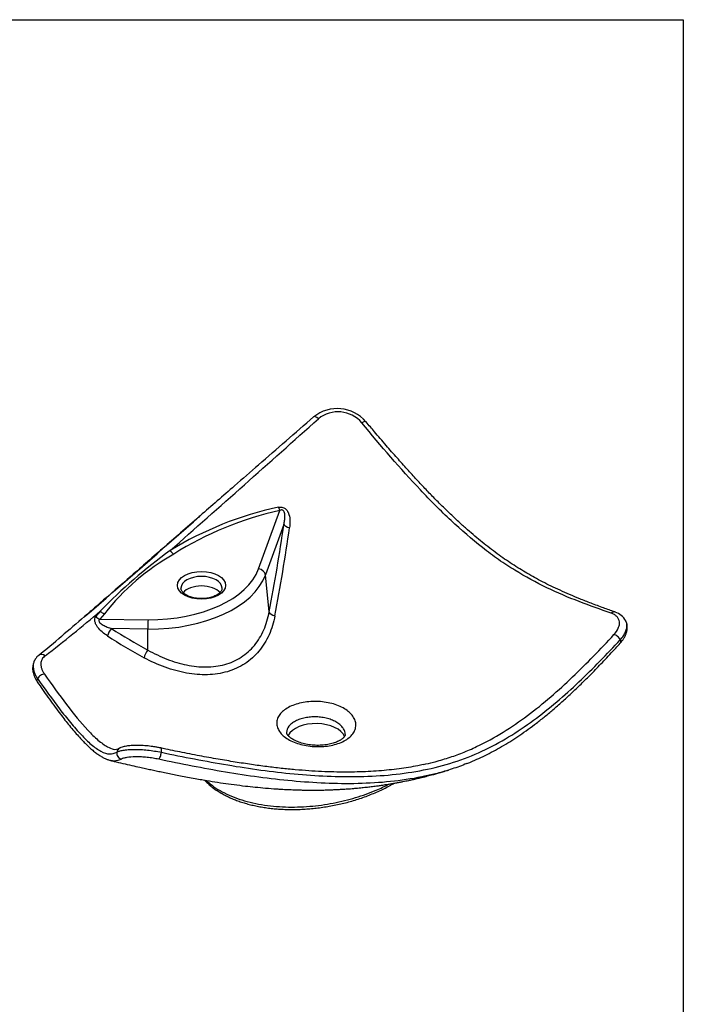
# Model space of a CAD drawing. Header units: millimetres. Extents: x 11 to 285, y 7 to 203.
# Tile 5 of 5: x 214 to 284, y 98 to 203. Entities that reach past the tile are written whole.
import ezdxf

# ---------------------------------------------------------------- set-up
doc = ezdxf.new("R2010")
doc.units = ezdxf.units.MM
for name, color, linetype in [('1', 7, 'Continuous'), ('Default', 7, 'Continuous'), ('KONG_50-R', 7, 'Continuous')]:
    doc.layers.add(name, color=color, linetype=linetype)

# ---------------------------------------------------------------- blocks, each defined once
blk = doc.blocks.new('SE3')
at = {"layer": 'KONG_50-R', "color": 7, "linetype": 'Continuous'}
for p, q in [((239.09, 144.33), (241.36, 150.56)), ((241.78, 149.06), (239.82, 143.69)), ((240.22, 139.76), (239.82, 143.69)), ((222.66, 139.55), (222.18, 138.98)), ((222.18, 138.98), (227.31, 138.92)), ((227.29, 137.93), (223.41, 137.98)), ((227.29, 135.69), (227.29, 137.93))]:
    blk.add_line(p, q, dxfattribs=at)
for centre, radius, start, end in [((-3203.76, 4106.56), 5240.68, 311.06741, 311.15255), ((247.48, 157.4), 4.01, 40.4454, 128.8401), ((247.55, 157.75), 3.32, 40.0142, 129.0404), ((-1450.14, 2052.9), 2541.04, 311.38128, 311.85793), ((-773.57, 1292.69), 1522.72, 310.75463, 311.37436), ((248.95, 114.75), 36.97, 102.0804, 121.4418), ((249.39, 114.93), 36.53, 102.6938, 121.979), ((-0.15, 184.84), 244.57, 349.3782, 351.5889), ((15.02, 181.57), 229.73, 349.4052, 351.7807), ((263.69, 99.53), 57.83, 126.0471, 135.8172), ((242.59, 123.89), 25.34, 119.6631, 141.8267), ((130.51, 247.25), 141.24, 307.4174, 310.488), ((242.06, 123.34), 25.8, 140.257, 141.9398), ((276.52, 137.9), 1.92, 27.594, 73.0299), ((254.78, 186.82), 58.05, 237.2896, 241.7292), ((134.71, 235.39), 128.85, 308.919, 310.3277), ((254.07, 184.91), 56.95, 236.9054, 241.4969), ((216.73, 133.82), 1.7, 128.6517, 147.9234), ((223.81, 126), 0.891, 256.8961, 300.9359)]:
    blk.add_arc(centre, radius, start, end, dxfattribs=at)
for centre, major_axis, ratio, start_param, end_param in [((245.37, 160.06), (0.411, -0.471), 0.408185, 1.794116, 3.149752), ((250.06, 159.61), (-0.479, -0.402), 0.32521, 3.137833, 4.379077), ((241.36, 151.18), (0.167, -0.731), 0.300041, 5.033055, 5.633123), ((242.51, 149.03), (-0.741, 0.113), 0.413789, 0.242281, 1.468956), ((230.05, 146.53), (-0.4, 0.635), 0.601894, 1.565049, 2.333494), ((227.53, 145.74), (-11.81, 0), 0.57735, 1.552019, 2.933433), ((239.09, 143.72), (-0.704, 0.258), 0.798871, 3.513201, 4.996731), ((227.53, 145.18), (12.56, 0), 0.57735, 4.693612, 6.075025), ((233.01, 142.27), (-2.19, 0), 0.57735, 3.143593, 6.283185), ((233.01, 142.27), (-2.19, 0), 0.57735, 0, 0.006357), ((233.01, 141.25), (2.19, 0), 0.57735, 0.452657, 2.689935), ((222.66, 140.17), (-0.569, 0.488), 0.731654, 1.407803, 2.131358), ((240.95, 139.72), (-0.736, 0.142), 0.532309, 0.260957, 1.512388), ((276.88, 139.15), (-0.206, -0.59), 0.697352, 3.142888, 4.084349), ((222.18, 139.59), (0.582, -0.473), 0.739375, 4.546265, 5.252792), ((227.31, 138.31), (0.008, 0.75), 0.015331, 0.615563, 2.099093), ((223.4, 137.6), (-0.404, -0.632), 0.283978, 4.262843, 5.558663), ((277.18, 136.84), (0.461, -0.422), 0.543327, 0.899684, 2.470745), ((277.18, 136.84), (-0.461, 0.422), 0.543327, 3.141581, 4.041276), ((227.27, 135.32), (0.354, 0.661), 0.248465, 1.100696, 2.447002), ((216.06, 134.66), (0.394, -0.485), 0.783009, 1.812692, 3.14044), ((216.02, 132.67), (0.517, 0.352), 0.563601, 2.303396, 3.137561), ((216.02, 132.67), (0.517, 0.352), 0.563601, 0.714703, 2.303396), ((245.21, 126.05), (-3.13, 0), 0.57735, 3.374952, 5.974394), ((224.57, 124.68), (0.3, -0.548), 0.949135, 3.143731, 4.02333), ((228.53, 124.65), (-0.13, -0.611), 0.281783, 1.872481, 3.137017), ((224.57, 124.68), (-0.3, 0.548), 0.949135, 0.881737, 2.453734), ((228.53, 124.65), (0.13, 0.611), 0.281783, 3.433887, 5.014074)]:
    blk.add_ellipse(centre, major_axis=major_axis, ratio=ratio, start_param=start_param, end_param=end_param, dxfattribs=at)
blk.add_ellipse((233.01, 142.58), major_axis=(2.56, 0), ratio=0.57735, dxfattribs=at)
for points, knots in [([(276.67, 139.62), (274.38, 140.39), (272.1, 141.24), (268.68, 142.88), (267.54, 143.49), (265.82, 144.55), (265.25, 144.92), (264.1, 145.72), (263.53, 146.15), (261.82, 147.49), (260.71, 148.46), (258.5, 150.52), (257.41, 151.61), (254.2, 155.01), (252.13, 157.42), (250.1, 159.89)], [0, 0, 0, 0, 0.25, 0.25, 0.375, 0.375, 0.4375, 0.4375, 0.5, 0.5, 0.625, 0.625, 0.75, 0.75, 1, 1, 1, 1]), ([(277.08, 139.75), (276.63, 139.9), (275.84, 140.18), (274.57, 140.66), (273.36, 141.13), (272.26, 141.59), (271.24, 142.04), (270.28, 142.49), (269.38, 142.94), (268.52, 143.4), (267.71, 143.86), (266.91, 144.34), (266.12, 144.84), (265.31, 145.38), (264.52, 145.95), (263.72, 146.55), (262.93, 147.17), (262.14, 147.82), (261.34, 148.52), (260.51, 149.26), (259.66, 150.06), (258.77, 150.91), (257.86, 151.82), (256.92, 152.8), (255.94, 153.84), (254.91, 154.97), (253.82, 156.19), (252.66, 157.52), (251.53, 158.83), (250.87, 159.62), (250.54, 160.01)], [0, 0, 0, 0, 0.04499, 0.093695, 0.137504, 0.177551, 0.214608, 0.249353, 0.282224, 0.313538, 0.343173, 0.371157, 0.40061, 0.429933, 0.459168, 0.488359, 0.517547, 0.546778, 0.576231, 0.607579, 0.639958, 0.673529, 0.708456, 0.74494, 0.783235, 0.823676, 0.866719, 0.913038, 0.963786, 1, 1, 1, 1]), ([(239.07, 155.4), (238.22, 154.65), (237.37, 153.92), (235.29, 152.1), (234.07, 151.04), (232.86, 149.99)], [0.1733648, 0.1733648, 0.1733648, 0.1733648, 0.25, 0.25, 0.363345, 0.363345, 0.363345, 0.363345]), ([(241.21, 150.9), (241.33, 150.92), (241.46, 150.93), (241.71, 150.89), (241.83, 150.83), (242.03, 150.68), (242.12, 150.58), (242.24, 150.36), (242.29, 150.25), (242.4, 149.9), (242.43, 149.66), (242.44, 149.2), (242.43, 148.96), (242.39, 148.73)], [0, 0, 0, 0, 0.125, 0.125, 0.25, 0.25, 0.375, 0.375, 0.5, 0.5, 0.75, 0.75, 1, 1, 1, 1]), ([(241.78, 149.06), (241.82, 149.21), (241.84, 149.35), (241.88, 149.65), (241.9, 149.8), (241.89, 150.04), (241.89, 150.11), (241.86, 150.27), (241.84, 150.35), (241.79, 150.46), (241.77, 150.5), (241.7, 150.57), (241.66, 150.59), (241.57, 150.62), (241.52, 150.62), (241.44, 150.6), (241.4, 150.58), (241.36, 150.56)], [0, 0, 0, 0, 0.25, 0.25, 0.5, 0.5, 0.625, 0.625, 0.75, 0.75, 0.8125, 0.8125, 0.875, 0.875, 0.9375, 0.9375, 1, 1, 1, 1]), ([(232.86, 149.99), (232.74, 149.88), (232.62, 149.77), (231.18, 148.52), (229.89, 147.4), (227.41, 145.23), (226.23, 144.19), (223.94, 142.2), (222.84, 141.25), (221.36, 139.96), (220.95, 139.61), (220.55, 139.26)], [0.363345, 0.363345, 0.363345, 0.363345, 0.375, 0.375, 0.5, 0.5, 0.625, 0.625, 0.75, 0.75, 0.7984528, 0.7984528, 0.7984528, 0.7984528]), ([(234.63, 141.55), (234.6, 141.53), (234.51, 141.48), (234.33, 141.4), (234.09, 141.32), (233.84, 141.25), (233.58, 141.21), (233.3, 141.18), (233.02, 141.17), (232.74, 141.17), (232.46, 141.2), (232.19, 141.25), (231.94, 141.31), (231.7, 141.4), (231.49, 141.49), (231.31, 141.59), (231.15, 141.71), (231.02, 141.82), (230.93, 141.94), (230.86, 142.06), (230.83, 142.17), (230.82, 142.23), (230.82, 142.27)], [0, 0, 0, 0, 0.026484, 0.07737, 0.128502, 0.179892, 0.231513, 0.283311, 0.335222, 0.387176, 0.439091, 0.490884, 0.542483, 0.593823, 0.64485, 0.695539, 0.745932, 0.7962, 0.846606, 0.897815, 0.951114, 1, 1, 1, 1]), ([(235.19, 142.27), (235.19, 142.25), (235.19, 142.19), (235.17, 142.09), (235.11, 141.98), (235.02, 141.86), (234.91, 141.74), (234.77, 141.64), (234.68, 141.58), (234.63, 141.55)], [0, 0, 0, 0, 0.106944, 0.275712, 0.431243, 0.580261, 0.738678, 0.893972, 1, 1, 1, 1]), ([(227.29, 135.69), (227.96, 135.31), (228.64, 134.99), (229.67, 134.59), (230.02, 134.47), (230.72, 134.26), (231.07, 134.17), (232.13, 133.96), (232.83, 133.88), (233.85, 133.89), (234.19, 133.91), (234.85, 134), (235.18, 134.07), (236.11, 134.32), (236.69, 134.58), (237.5, 135.1), (237.75, 135.29), (238.22, 135.72), (238.44, 135.94), (238.84, 136.44), (239.03, 136.7), (239.36, 137.25), (239.51, 137.54), (239.91, 138.44), (240.1, 139.08), (240.22, 139.76)], [0, 0, 0, 0, 0.125, 0.125, 0.1875, 0.1875, 0.25, 0.25, 0.375, 0.375, 0.4375, 0.4375, 0.5, 0.5, 0.625, 0.625, 0.6875, 0.6875, 0.75, 0.75, 0.8125, 0.8125, 0.875, 0.875, 1, 1, 1, 1]), ([(276.96, 137.33), (277.17, 137.56), (277.33, 137.79), (277.48, 138.14), (277.52, 138.25), (277.56, 138.48), (277.56, 138.59), (277.53, 138.8), (277.5, 138.89), (277.41, 139.08), (277.35, 139.17), (277.2, 139.33), (277.11, 139.4), (276.91, 139.52), (276.79, 139.57), (276.67, 139.62)], [0, 0, 0, 0, 0.25, 0.25, 0.375, 0.375, 0.5, 0.5, 0.625, 0.625, 0.75, 0.75, 0.875, 0.875, 1, 1, 1, 1]), ([(222.98, 137.2), (222.79, 137.32), (222.6, 137.46), (222.25, 137.77), (222.08, 137.94), (221.87, 138.22), (221.81, 138.32), (221.71, 138.52), (221.67, 138.63), (221.63, 138.83), (221.62, 138.93), (221.66, 139.11), (221.69, 139.18), (221.74, 139.25)], [0, 0, 0, 0, 0.25, 0.25, 0.5, 0.5, 0.625, 0.625, 0.75, 0.75, 0.875, 0.875, 1, 1, 1, 1]), ([(222.18, 138.98), (222.13, 138.94), (222.08, 138.9), (222.07, 138.8), (222.07, 138.77), (222.1, 138.7), (222.12, 138.67), (222.2, 138.57), (222.26, 138.52), (222.39, 138.43), (222.46, 138.39), (222.67, 138.27), (222.81, 138.2), (223.11, 138.08), (223.26, 138.03), (223.41, 137.98)], [0, 0, 0, 0, 0.125, 0.125, 0.1875, 0.1875, 0.25, 0.25, 0.375, 0.375, 0.5, 0.5, 0.75, 0.75, 1, 1, 1, 1]), ([(240.84, 139.34), (240.7, 138.63), (240.49, 137.95), (240.07, 137.01), (239.91, 136.7), (239.55, 136.12), (239.35, 135.84), (238.7, 135.06), (238.2, 134.61), (237.34, 134.05), (237.04, 133.89), (236.42, 133.6), (236.1, 133.48), (235.09, 133.19), (234.37, 133.09), (233.28, 133.05), (232.91, 133.06), (232.16, 133.12), (231.78, 133.17), (230.63, 133.38), (229.88, 133.59), (228.37, 134.13), (227.62, 134.47), (226.9, 134.86)], [0, 0, 0, 0, 0.125, 0.125, 0.1875, 0.1875, 0.25, 0.25, 0.375, 0.375, 0.4375, 0.4375, 0.5, 0.5, 0.625, 0.625, 0.6875, 0.6875, 0.75, 0.75, 0.875, 0.875, 1, 1, 1, 1]), ([(277.63, 136.42), (277.7, 136.5), (277.82, 136.64), (278, 136.89), (278.15, 137.15), (278.27, 137.42), (278.34, 137.67), (278.38, 137.91), (278.39, 138.16), (278.36, 138.39), (278.32, 138.57), (278.28, 138.65), (278.28, 138.67)], [0, 0, 0, 0, 0.0933939, 0.2086951, 0.3251503, 0.4409471, 0.5418911, 0.6388027, 0.7322551, 0.8328973, 0.9290918, 0.9463724, 0.9463724, 0.9463724, 0.9463724]), ([(277.64, 136.78), (277.77, 136.92), (277.88, 137.06), (278.07, 137.34), (278.14, 137.48), (278.26, 137.76), (278.3, 137.9), (278.35, 138.17), (278.35, 138.3), (278.32, 138.56), (278.28, 138.68), (278.23, 138.79), (278.23, 138.79), (278.23, 138.79)], [0, 0, 0, 0, 0.125, 0.125, 0.25, 0.25, 0.375, 0.375, 0.5, 0.5, 0.625, 0.625, 0.6264389, 0.6264389, 0.6264389, 0.6264389]), ([(228.73, 124.8), (231.09, 124.3), (233.45, 123.84), (238.16, 123.05), (240.52, 122.72), (244.05, 122.39), (245.22, 122.31), (247.56, 122.21), (248.73, 122.19), (251.04, 122.24), (252.19, 122.3), (254.46, 122.53), (255.58, 122.7), (257.78, 123.13), (258.84, 123.4), (260.92, 124.07), (261.92, 124.46), (263.87, 125.37), (264.82, 125.88), (266.65, 126.98), (267.53, 127.58), (270.09, 129.46), (271.69, 130.84), (274.75, 133.74), (276.21, 135.24), (277.64, 136.78)], [0, 0, 0, 0, 0.125, 0.125, 0.25, 0.25, 0.3125, 0.3125, 0.375, 0.375, 0.4375, 0.4375, 0.5, 0.5, 0.5625, 0.5625, 0.625, 0.625, 0.6875, 0.6875, 0.75, 0.75, 0.875, 0.875, 1, 1, 1, 1]), ([(260.82, 124.75), (261.33, 124.95), (261.84, 125.17), (263.3, 125.86), (264.24, 126.37), (266.05, 127.49), (266.92, 128.09), (268.61, 129.35), (269.43, 130.02), (271.02, 131.39), (271.8, 132.1), (274.07, 134.28), (275.53, 135.79), (276.96, 137.33)], [0.5932384, 0.5932384, 0.5932384, 0.5932384, 0.625, 0.625, 0.6875, 0.6875, 0.75, 0.75, 0.8125, 0.8125, 0.875, 0.875, 1, 1, 1, 1]), ([(261.3, 123.61), (261.44, 123.66), (261.84, 123.82), (262.58, 124.15), (263.46, 124.57), (264.34, 125.03), (265.22, 125.53), (266.08, 126.05), (266.95, 126.63), (267.83, 127.25), (268.74, 127.92), (269.66, 128.65), (270.6, 129.43), (271.56, 130.28), (272.56, 131.21), (273.62, 132.22), (274.73, 133.33), (275.91, 134.56), (276.91, 135.63), (277.46, 136.23), (277.63, 136.42)], [0, 0, 0, 0, 0.019214, 0.064562, 0.110492, 0.157044, 0.20426, 0.25217, 0.30066, 0.35268, 0.406499, 0.462465, 0.520956, 0.582463, 0.647648, 0.717477, 0.793332, 0.875219, 0.965083, 1, 1, 1, 1]), ([(215.29, 134.72), (215.25, 134.65), (215.17, 134.53), (215.08, 134.3), (215.03, 134.05), (215, 133.8), (215.01, 133.54), (215.06, 133.28), (215.14, 133.02), (215.25, 132.75), (215.38, 132.51), (215.47, 132.38), (215.51, 132.32)], [0, 0, 0, 0, 0.087535, 0.19051, 0.29286, 0.395005, 0.496442, 0.598984, 0.705629, 0.816357, 0.930452, 1, 1, 1, 1]), ([(215.28, 134.72), (215.26, 134.68), (215.23, 134.63), (215.19, 134.54), (215.17, 134.5), (215.14, 134.4), (215.12, 134.35), (215.09, 134.21), (215.07, 134.11), (215.07, 133.95), (215.07, 133.9), (215.08, 133.79), (215.09, 133.73), (215.11, 133.57), (215.14, 133.45), (215.22, 133.23), (215.27, 133.11), (215.38, 132.88), (215.45, 132.77), (215.53, 132.65)], [0.1856123, 0.1856123, 0.1856123, 0.1856123, 0.25, 0.25, 0.3125, 0.3125, 0.375, 0.375, 0.5, 0.5, 0.5625, 0.5625, 0.625, 0.625, 0.75, 0.75, 0.875, 0.875, 1, 1, 1, 1]), ([(216.33, 135.08), (216.2, 134.97), (216.09, 134.85), (215.99, 134.67), (215.98, 134.63), (215.95, 134.55), (215.93, 134.52), (215.9, 134.4), (215.89, 134.31), (215.89, 134.18), (215.89, 134.14), (215.9, 134.05), (215.9, 134.01), (215.92, 133.87), (215.95, 133.78), (216.01, 133.6), (216.06, 133.5), (216.13, 133.36), (216.16, 133.31), (216.22, 133.22), (216.25, 133.17), (216.28, 133.13)], [0, 0, 0, 0, 0.25, 0.25, 0.3125, 0.3125, 0.375, 0.375, 0.5, 0.5, 0.5625, 0.5625, 0.625, 0.625, 0.75, 0.75, 0.875, 0.875, 0.9375, 0.9375, 1, 1, 1, 1]), ([(215.5, 132.32), (215.71, 132.01), (216.07, 131.49), (216.66, 130.64), (217.25, 129.82), (217.81, 129.06), (218.33, 128.39), (218.82, 127.77), (219.3, 127.19), (219.77, 126.64), (220.2, 126.17), (220.62, 125.74), (221.02, 125.36), (221.41, 125.01), (221.78, 124.71), (222.15, 124.46), (222.48, 124.25), (222.8, 124.1), (223.07, 123.99), (223.23, 123.95), (223.31, 123.93)], [0, 0, 0, 0, 0.071419, 0.143938, 0.220781, 0.294147, 0.356748, 0.416405, 0.47954, 0.539709, 0.597266, 0.647141, 0.700227, 0.751346, 0.800656, 0.848339, 0.89449, 0.934553, 0.972494, 1, 1, 1, 1]), ([(215.53, 132.65), (216.32, 131.52), (217.11, 130.43), (218.27, 128.91), (218.65, 128.43), (219.42, 127.5), (219.8, 127.07), (220.54, 126.29), (220.9, 125.93), (221.61, 125.33), (221.96, 125.08), (222.63, 124.73), (222.93, 124.63), (223.49, 124.6), (223.74, 124.68), (223.98, 124.81)], [0, 0, 0, 0, 0.25, 0.25, 0.375, 0.375, 0.5, 0.5, 0.625, 0.625, 0.75, 0.75, 0.875, 0.875, 1, 1, 1, 1]), ([(216.28, 133.13), (217.07, 131.99), (217.85, 130.9), (219.38, 128.89), (220.14, 127.95), (221.26, 126.76), (221.62, 126.41), (222.15, 125.95), (222.33, 125.82), (222.67, 125.57), (222.84, 125.46), (223.22, 125.26), (223.43, 125.18), (223.62, 125.13)], [0, 0, 0, 0, 0.25, 0.25, 0.5, 0.5, 0.625, 0.625, 0.6875, 0.6875, 0.75, 0.75, 0.8322244, 0.8322244, 0.8322244, 0.8322244]), ([(248.2, 126), (248, 125.9), (247.78, 125.8), (247.32, 125.64), (247.08, 125.58), (246.56, 125.48), (246.3, 125.44), (245.76, 125.4), (245.48, 125.39), (244.93, 125.41), (244.65, 125.43), (244.11, 125.51), (243.85, 125.57), (243.34, 125.7), (243.1, 125.78), (242.64, 125.97), (242.43, 126.07), (242.04, 126.31), (241.86, 126.43), (241.56, 126.7), (241.43, 126.85), (241.23, 127.14), (241.15, 127.3), (241.05, 127.6), (241.02, 127.76), (241.02, 128.08), (241.05, 128.23), (241.16, 128.53), (241.25, 128.68), (241.46, 128.97), (241.59, 129.1), (241.9, 129.35), (242.08, 129.47), (242.48, 129.69), (242.69, 129.78), (243.15, 129.94), (243.4, 130.01), (243.91, 130.12), (244.18, 130.16), (244.72, 130.21), (244.99, 130.22), (245.54, 130.21), (245.82, 130.19), (246.36, 130.11), (246.63, 130.06), (247.13, 129.93), (247.38, 129.85), (247.83, 129.66), (248.05, 129.55), (248.44, 129.32), (248.61, 129.19), (248.91, 128.92), (249.04, 128.78), (249.25, 128.48), (249.33, 128.32), (249.43, 128.01), (249.46, 127.85), (249.45, 127.53), (249.43, 127.37), (249.32, 127.06), (249.23, 126.91), (248.91, 126.48), (248.6, 126.22), (248.2, 126)], [0, 0, 0, 0, 0.03125, 0.03125, 0.0625, 0.0625, 0.09375, 0.09375, 0.125, 0.125, 0.15625, 0.15625, 0.1875, 0.1875, 0.21875, 0.21875, 0.25, 0.25, 0.28125, 0.28125, 0.3125, 0.3125, 0.34375, 0.34375, 0.375, 0.375, 0.40625, 0.40625, 0.4375, 0.4375, 0.46875, 0.46875, 0.5, 0.5, 0.53125, 0.53125, 0.5625, 0.5625, 0.59375, 0.59375, 0.625, 0.625, 0.65625, 0.65625, 0.6875, 0.6875, 0.71875, 0.71875, 0.75, 0.75, 0.78125, 0.78125, 0.8125, 0.8125, 0.84375, 0.84375, 0.875, 0.875, 0.90625, 0.90625, 0.9375, 0.9375, 1, 1, 1, 1]), ([(248.33, 126.69), (248.33, 126.8), (248.31, 126.91), (248.24, 127.14), (248.18, 127.26), (248.03, 127.48), (247.93, 127.59), (247.71, 127.79), (247.58, 127.89), (247.29, 128.06), (247.13, 128.14), (246.8, 128.28), (246.62, 128.34), (246.24, 128.45), (246.04, 128.49), (245.64, 128.54), (245.44, 128.56), (245.03, 128.57), (244.83, 128.57), (244.43, 128.53), (244.23, 128.5), (243.85, 128.43), (243.67, 128.38), (243.32, 128.26), (243.16, 128.19), (242.87, 128.04), (242.74, 127.95), (242.51, 127.77), (242.41, 127.67), (242.17, 127.36), (242.08, 127.13), (242.08, 126.9), (242.08, 126.89), (242.08, 126.88)], [0.1264303, 0.1264303, 0.1264303, 0.1264303, 0.15625, 0.15625, 0.1875, 0.1875, 0.21875, 0.21875, 0.25, 0.25, 0.28125, 0.28125, 0.3125, 0.3125, 0.34375, 0.34375, 0.375, 0.375, 0.40625, 0.40625, 0.4375, 0.4375, 0.46875, 0.46875, 0.5, 0.5, 0.53125, 0.53125, 0.5625, 0.5625, 0.625, 0.625, 0.6265311, 0.6265311, 0.6265311, 0.6265311]), ([(247.71, 126.04), (247.67, 126.02), (247.59, 125.97), (247.4, 125.89), (247.16, 125.8), (246.9, 125.72), (246.61, 125.65), (246.3, 125.6), (245.97, 125.56), (245.64, 125.54), (245.3, 125.53), (244.96, 125.55), (244.63, 125.58), (244.3, 125.63), (243.98, 125.7), (243.67, 125.78), (243.38, 125.88), (243.12, 125.98), (242.89, 126.09), (242.69, 126.2), (242.52, 126.32), (242.38, 126.44), (242.26, 126.55), (242.18, 126.65), (242.12, 126.74), (242.09, 126.81), (242.08, 126.86), (242.08, 126.87), (242.08, 126.88), (242.08, 126.88)], [0, 0, 0, 0, 0.019376, 0.055756, 0.092904, 0.131043, 0.170057, 0.209737, 0.249813, 0.289981, 0.329874, 0.369285, 0.408567, 0.448514, 0.488945, 0.529454, 0.569472, 0.608575, 0.646414, 0.682843, 0.719238, 0.756972, 0.794973, 0.83324, 0.871925, 0.911502, 0.953039, 0.99897, 1, 1, 1, 1]), ([(248.33, 126.69), (248.33, 126.68), (248.33, 126.66), (248.32, 126.62), (248.29, 126.55), (248.24, 126.47), (248.16, 126.37), (248.05, 126.26), (247.91, 126.16), (247.78, 126.08), (247.72, 126.04), (247.71, 126.04)], [0, 0, 0, 0, 0.113806, 0.255153, 0.383772, 0.50436, 0.631806, 0.754298, 0.874062, 0.983769, 1, 1, 1, 1]), ([(223.98, 124.81), (224.05, 124.85), (224.14, 124.89), (224.37, 124.96), (224.51, 124.99), (224.83, 125.05), (225.01, 125.07), (225.39, 125.09), (225.61, 125.1), (226.05, 125.11), (226.28, 125.1), (226.76, 125.08), (227.01, 125.06), (227.5, 125), (227.76, 124.97), (228.25, 124.89), (228.49, 124.85), (228.73, 124.8)], [0, 0, 0, 0, 0.125, 0.125, 0.25, 0.25, 0.375, 0.375, 0.5, 0.5, 0.625, 0.625, 0.75, 0.75, 0.875, 0.875, 1, 1, 1, 1]), ([(228.66, 125.26), (228.61, 125.27), (228.46, 125.3), (228.17, 125.35), (227.83, 125.41), (227.48, 125.45), (227.13, 125.49), (226.79, 125.51), (226.45, 125.53), (226.13, 125.53), (225.82, 125.53), (225.52, 125.51), (225.25, 125.49), (224.99, 125.45), (224.75, 125.41), (224.53, 125.34), (224.37, 125.29), (224.29, 125.24), (224.27, 125.23)], [0, 0, 0, 0, 0.027977, 0.094177, 0.160417, 0.225845, 0.291462, 0.35756, 0.423397, 0.489074, 0.555589, 0.622681, 0.689765, 0.758077, 0.828726, 0.901813, 0.980865, 1, 1, 1, 1]), ([(256.67, 123.5), (256.44, 123.45), (255.95, 123.34), (255.07, 123.18), (254.05, 123.03), (253, 122.91), (251.9, 122.81), (250.77, 122.74), (249.59, 122.69), (248.37, 122.68), (247.11, 122.7), (245.79, 122.74), (244.42, 122.82), (242.99, 122.94), (241.49, 123.08), (239.93, 123.27), (238.3, 123.49), (236.57, 123.76), (234.73, 124.07), (232.77, 124.42), (230.69, 124.83), (229.41, 125.1), (228.66, 125.26)], [0, 0, 0, 0, 0.023281, 0.060342, 0.097665, 0.136699, 0.176716, 0.217829, 0.260143, 0.303777, 0.348862, 0.39555, 0.444077, 0.494769, 0.547397, 0.602243, 0.659689, 0.720237, 0.784587, 0.853854, 0.92799, 1, 1, 1, 1]), ([(223.33, 123.92), (223.47, 123.89), (223.87, 123.79), (224.64, 123.61), (225.54, 123.4), (226.35, 123.22), (227.02, 123.07), (227.6, 122.95), (228.16, 122.82), (228.77, 122.7), (229.41, 122.56), (230.09, 122.43), (230.79, 122.29), (231.54, 122.14), (232.29, 122.01), (233.16, 121.86), (234.16, 121.69), (235.3, 121.51), (236.49, 121.35), (237.63, 121.21), (238.75, 121.09), (239.86, 120.98), (240.79, 120.91), (241.57, 120.86), (242.21, 120.83), (242.92, 120.8), (243.57, 120.78), (244.15, 120.77), (244.67, 120.77), (245.17, 120.77), (245.67, 120.77), (246.16, 120.78), (246.61, 120.8), (247.01, 120.81), (247.41, 120.83), (247.83, 120.85), (248.23, 120.87), (248.57, 120.9), (248.89, 120.92), (249.25, 120.95), (249.62, 120.98), (249.96, 121.01), (250.28, 121.05), (250.64, 121.09), (251.1, 121.14), (251.6, 121.2), (252.01, 121.26), (252.33, 121.31), (252.61, 121.35), (252.93, 121.4), (253.3, 121.46), (253.7, 121.53), (254.1, 121.6), (254.46, 121.67), (254.78, 121.74), (255.12, 121.81), (255.52, 121.89), (255.97, 122), (256.41, 122.1), (256.78, 122.19), (257.1, 122.27), (257.39, 122.35), (257.71, 122.43), (258.12, 122.54), (258.61, 122.68), (259.04, 122.81), (259.26, 122.88), (259.32, 122.9)], [0, 0, 0, 0, 0.01079, 0.038156, 0.066452, 0.091625, 0.109118, 0.12544, 0.142044, 0.158904, 0.178464, 0.197691, 0.217936, 0.239505, 0.262063, 0.282596, 0.313656, 0.346935, 0.379453, 0.413276, 0.441665, 0.472223, 0.504584, 0.517673, 0.536321, 0.5566, 0.574669, 0.589335, 0.603073, 0.616596, 0.629409, 0.643798, 0.655982, 0.665646, 0.675781, 0.687873, 0.699688, 0.707224, 0.715648, 0.72529, 0.736087, 0.745548, 0.752373, 0.761418, 0.774825, 0.789817, 0.801229, 0.80795, 0.815413, 0.824193, 0.834035, 0.845474, 0.856382, 0.866293, 0.874879, 0.883086, 0.893931, 0.907438, 0.919906, 0.9299, 0.938309, 0.946224, 0.954014, 0.965437, 0.979535, 0.995423, 1, 1, 1, 1]), ([(224.47, 124.08), (224.23, 123.94), (223.97, 123.86), (223.57, 123.87), (223.45, 123.89), (223.34, 123.92)], [0, 0, 0, 0, 0.125, 0.125, 0.1718755, 0.1718755, 0.1718755, 0.1718755]), ([(228.45, 124.05), (228.25, 124.1), (228.05, 124.13), (227.64, 124.2), (227.42, 124.23), (227, 124.27), (226.8, 124.28), (226.39, 124.31), (226.2, 124.31), (225.64, 124.31), (225.31, 124.28), (224.92, 124.22), (224.8, 124.19), (224.61, 124.14), (224.53, 124.11), (224.47, 124.08)], [0, 0, 0, 0, 0.125, 0.125, 0.25, 0.25, 0.375, 0.375, 0.5, 0.5, 0.75, 0.75, 0.875, 0.875, 1, 1, 1, 1]), ([(256.78, 122.24), (256.68, 122.22), (256.58, 122.2), (254.29, 121.73), (252.02, 121.52), (248.53, 121.43), (247.36, 121.45), (245.02, 121.55), (243.84, 121.63), (240.3, 121.96), (237.93, 122.29), (233.19, 123.08), (230.82, 123.55), (228.45, 124.05)], [0.4943428, 0.4943428, 0.4943428, 0.4943428, 0.5, 0.5, 0.625, 0.625, 0.6875, 0.6875, 0.75, 0.75, 0.875, 0.875, 1, 1, 1, 1]), ([(256.65, 123.49), (257.01, 123.57), (257.37, 123.65), (258.26, 123.88), (258.79, 124.04), (259.82, 124.37), (260.33, 124.55), (260.82, 124.75)], [0.51037285, 0.51037285, 0.51037285, 0.51037285, 0.53125, 0.53125, 0.5625, 0.5625, 0.59323842, 0.59323842, 0.59323842, 0.59323842]), ([(261.28, 123.59), (260.77, 123.39), (260.25, 123.2), (259.19, 122.85), (258.65, 122.69), (257.67, 122.44), (257.23, 122.33), (256.78, 122.24)], [0.40588314, 0.40588314, 0.40588314, 0.40588314, 0.4375, 0.4375, 0.46875, 0.46875, 0.49434278, 0.49434278, 0.49434278, 0.49434278]), ([(233.34, 121.83), (233.35, 121.82), (233.45, 121.71), (233.66, 121.5), (234, 121.19), (234.37, 120.91), (234.77, 120.64), (235.19, 120.39), (235.64, 120.15), (236.12, 119.92), (236.62, 119.71), (237.14, 119.53), (237.67, 119.36), (238.22, 119.21), (238.79, 119.08), (239.38, 118.97), (239.98, 118.88), (240.6, 118.8), (241.23, 118.75), (241.88, 118.71), (242.54, 118.7), (243.2, 118.7), (243.88, 118.73), (244.56, 118.78), (245.25, 118.85), (245.94, 118.94), (246.63, 119.05), (247.33, 119.18), (248.02, 119.33), (248.7, 119.51), (249.38, 119.7), (250.05, 119.92), (250.71, 120.16), (251.36, 120.42), (251.99, 120.69), (252.6, 120.99), (253.11, 121.26), (253.42, 121.43), (253.53, 121.5)], [0.1345187, 0.1345187, 0.1345187, 0.1345187, 0.1350214, 0.1498465, 0.1645186, 0.1789824, 0.1935744, 0.2082919, 0.2231014, 0.2379712, 0.2528714, 0.2677681, 0.2826348, 0.2974233, 0.3122435, 0.3273614, 0.3426673, 0.3581794, 0.3739076, 0.389855, 0.406016, 0.4223703, 0.4389362, 0.4558532, 0.4729867, 0.4903544, 0.5079676, 0.5258321, 0.5439475, 0.5623072, 0.580898, 0.5996997, 0.618686, 0.6378239, 0.6570749, 0.6764058, 0.6958147, 0.7078844, 0.7078844, 0.7078844, 0.7078844]), ([(233.54, 121.79), (233.72, 121.62), (233.92, 121.45), (234.4, 121.08), (234.68, 120.89), (235.59, 120.37), (236.27, 120.06), (237.78, 119.56), (238.57, 119.37), (239.81, 119.16), (240.24, 119.1), (241.09, 119.02), (241.52, 118.99), (242.38, 118.96), (242.81, 118.96), (243.67, 118.98), (244.11, 119.01), (245.39, 119.11), (246.22, 119.23), (247.46, 119.46), (247.86, 119.55), (248.66, 119.75), (249.05, 119.85), (250.19, 120.2), (250.91, 120.46), (252.09, 120.96), (252.54, 121.18), (252.97, 121.4)], [0.4715246, 0.4715246, 0.4715246, 0.4715246, 0.484375, 0.484375, 0.5, 0.5, 0.53125, 0.53125, 0.5625, 0.5625, 0.578125, 0.578125, 0.59375, 0.59375, 0.609375, 0.609375, 0.625, 0.625, 0.65625, 0.65625, 0.671875, 0.671875, 0.6875, 0.6875, 0.71875, 0.71875, 0.7400698, 0.7400698, 0.7400698, 0.7400698])]:
    blk.add_open_spline(points, degree=3, knots=knots, dxfattribs=at)
for points in [[(220.55, 139.26), (219.71, 138.54), (218.89, 137.83), (218.07, 137.14)], [(278.26, 138.7), (278.25, 138.73), (278.24, 138.76), (278.22, 138.79)], [(223.34, 123.92), (223.33, 123.92), (223.32, 123.92), (223.31, 123.92)]]:
    blk.add_open_spline(points, degree=3, dxfattribs=at)

msp = doc.modelspace()

# ---------------------------------------------------------------- linework, layer by layer
at = {"layer": '1', "color": 7, "linetype": 'Continuous'}
for p, q in [((10.8564, 202.845), (284.3566, 202.845)), ((284.3566, 202.845), (284.3566, 7.2813))]:
    msp.add_line(p, q, dxfattribs=at)

# ---------------------------------------------------------------- block references
at = {"layer": 'Default'}
msp.add_blockref('SE3', (0, 0), dxfattribs=at)

doc.saveas('drawing.dxf')
